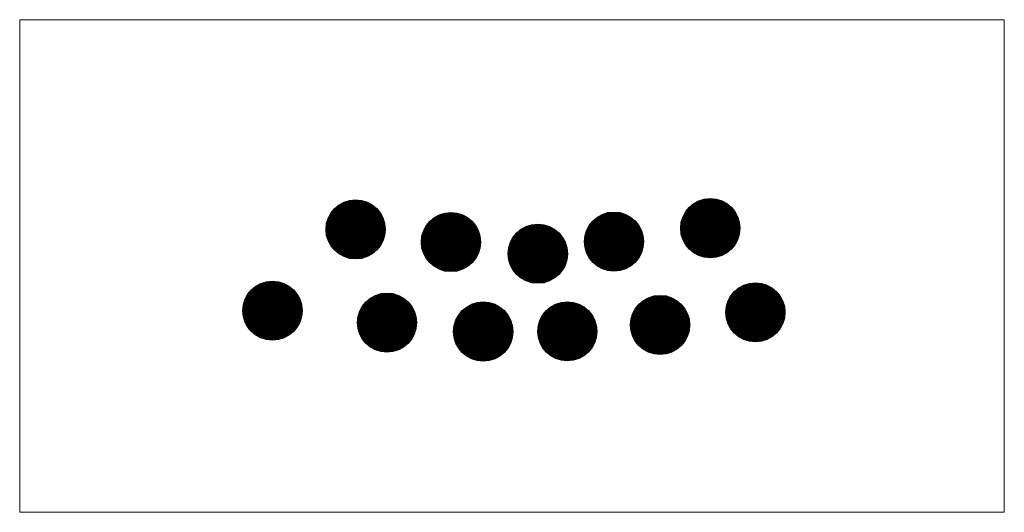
# Model space of a CAD drawing. Header units: metres. Extents: x 197883 to 206898, y 361907 to 364395.
# Tile 89 of 256: x 202035.15 to 202050.15, y 362639.99 to 362647.49. Entities that reach past the tile are written whole.
import ezdxf

# ---------------------------------------------------------------- set-up
doc = ezdxf.new("R2010")
doc.units = ezdxf.units.M
doc.layers.add('N-WA-FC-PAAL_HOUT-S', color=30, linetype='Continuous', lineweight=25)
doc.layers.add('X-XX-AL-LEGENDA-G', color=7, linetype='Continuous', lineweight=18)

# ---------------------------------------------------------------- blocks, each defined once
blk = doc.blocks.new('SFC-PAAL_HOUT_01-SO')
at = {"transparency": 33554610, "const_width": 1, "flags": 128}
blk.add_lwpolyline([(-0.5, 0, 1), (0.5, 0, 1)], format="xyb", close=True, dxfattribs=at)
at = {"transparency": 33554610}
blk.add_circle((0, 0), 1, dxfattribs=at)

msp = doc.modelspace()

# ---------------------------------------------------------------- linework, layer by layer
at = {"layer": 'X-XX-AL-LEGENDA-G', "flags": 128}
msp.add_lwpolyline([(202035.152, 362647.485), (202035.152, 362639.985), (202050.152, 362639.985), (202050.152, 362647.485), (202035.152, 362647.485)], dxfattribs=at)

# ---------------------------------------------------------------- block references
at = {"layer": 'N-WA-FC-PAAL_HOUT-S', "transparency": 33554610}
for p, xscale, yscale, zscale, rotation in [((202040.269, 362644.292), 0.4499999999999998, 0.4499999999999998, 0.3, 314.6179617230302), ((202045.672, 362644.311), 0.4499999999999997, 0.4499999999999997, 0.5410789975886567, 308.9186050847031), ((202041.721, 362644.099), 0.4499999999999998, 0.4499999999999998, 0.5410789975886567, 314.6179617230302), ((202044.205, 362644.107), 0.4499999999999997, 0.4499999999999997, 0.5410789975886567, 308.9186050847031), ((202043.045, 362643.922), 0.4499999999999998, 0.4499999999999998, 0.5410789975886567, 314.6179617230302), ((202039.003, 362643.055), 0.4499999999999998, 0.4499999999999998, 0.3, 314.6179617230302), ((202046.36, 362643.03), 0.4499999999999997, 0.4499999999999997, 0.5410789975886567, 308.9186050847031), ((202040.747, 362642.873), 0.4499999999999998, 0.4499999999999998, 0.3, 314.6179617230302), ((202044.908, 362642.838), 0.4499999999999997, 0.4499999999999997, 0.5410789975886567, 308.9186050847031), ((202042.213, 362642.737), 0.4499999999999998, 0.4499999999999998, 0.3, 314.6179617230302), ((202043.495, 362642.74), 0.4499999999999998, 0.4499999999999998, 0.3, 314.6179617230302)]:
    msp.add_blockref('SFC-PAAL_HOUT_01-SO', p, dxfattribs=dict(at, xscale=xscale, yscale=yscale, zscale=zscale, rotation=rotation))

doc.saveas('drawing.dxf')
